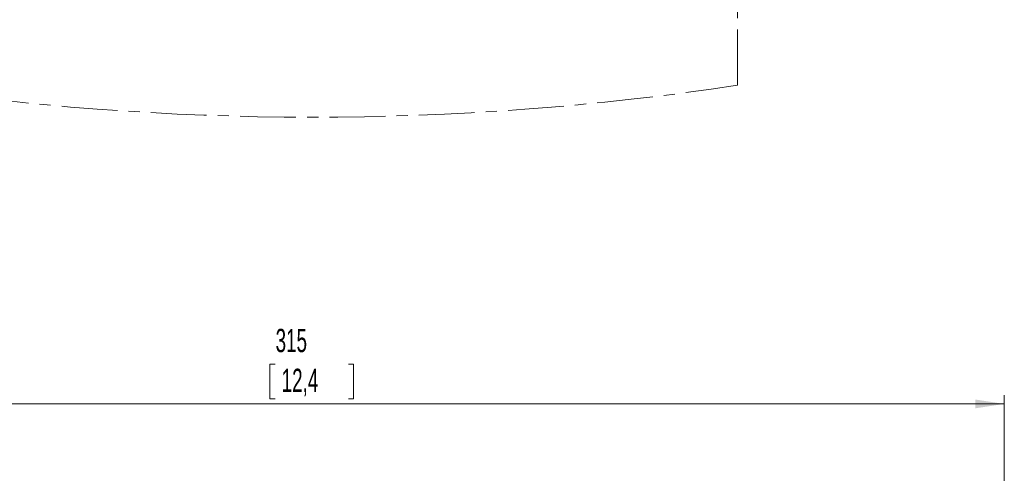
# Model space of a CAD drawing. Header units: millimetres. Extents: x 0 to 594, y 0 to 420.
# Tile 62 of 71: x 317 to 429, y 279 to 331. Entities that reach past the tile are written whole.
import ezdxf

# ---------------------------------------------------------------- set-up
doc = ezdxf.new("R2010")
doc.units = ezdxf.units.MM
doc.linetypes.add('CENTER', pattern=[10.16, 6.35, -1.27, 1.27, -1.27])
doc.styles.add('SLDTEXTSTYLE1', font='TXT', dxfattribs={"width": 0.605})
doc.dimstyles.new('SLDDIMSTYLE4', dxfattribs={"dimtxt": 2.568319, "dimasz": 3.3, "dimexe": 0, "dimexo": 0.0625, "dimgap": 0.64208, "dimtad": 1, "dimdec": 0, "dimlfac": 2, "dimrnd": 1e-09, "dimzin": 12, "dimdsep": 46, "dimtxsty": 'SLDTEXTSTYLE1', "dimsah": 1, "dimcen": 0.09, "dimadec": 0, "dimazin": 3, "dimtfac": 1, "dimtdec": 1, "dimtofl": 0, "dimtmove": 0, "dimatfit": 3, "dimfxl": 0, "dimfrac": 2, "dimtolj": 1, "dimtzin": 12, "dimarcsym": 0})

# ---------------------------------------------------------------- blocks, each defined once
blk = doc.blocks.new('*D15')
at = {"color": 7, "linetype": 'Continuous', "lineweight": 0}
for p, q in [((346.45, 291.59), (345.86, 291.59)), ((345.86, 291.59), (345.86, 287.65)), ((354.78, 291.59), (355.37, 291.59)), ((355.37, 291.59), (355.37, 287.65)), ((271.89, 206.06), (271.89, 288.06)), ((429.34, 208.54), (429.34, 288.06)), ((271.89, 287.06), (429.34, 287.06)), ((345.86, 287.65), (346.45, 287.65)), ((355.37, 287.65), (354.78, 287.65))]:
    blk.add_line(p, q, dxfattribs=at)
for points in [[(271.89, 287.06), (275.19, 286.56), (275.19, 287.56)], [(429.34, 287.06), (426.04, 287.56), (426.04, 286.56)]]:
    blk.add_solid(points, dxfattribs=at)
at = {"color": 7, "linetype": 'Continuous', "lineweight": 0, "char_height": 2.646, "attachment_point": 1, "rotation": 0, "style": 'SLDTEXTSTYLE1'}
for s, insert in [('315', (346.5, 295.59, 0.05)), ('12,4', (347.19, 291.06, 0.05))]:
    blk.add_mtext(s, dxfattribs=dict(at, insert=insert))

msp = doc.modelspace()

# ---------------------------------------------------------------- linework, layer by layer
at = {"color": 7, "linetype": 'CENTER', "lineweight": 15}
msp.add_line((399.02229, 323.27282), (399.02229, 337.33136), dxfattribs=at)
msp.add_arc((350.58991, 645.04992), 325.4016, 261.4141461, 278.5596383, dxfattribs=at)

# ---------------------------------------------------------------- dimensions: what is measured, and where the dimension line sits
at = {"color": 7, "linetype": 'Continuous', "lineweight": 0}
dim = msp.add_linear_dim(base=(429.34138, 287.05889), p1=(271.88855, 206.06237), p2=(429.34142, 208.54146), angle=0.0000326, dimstyle='SLDDIMSTYLE4', dxfattribs=at)
dim.commit()
dim.dimension.update_dxf_attribs({"geometry": '*D15', "text_midpoint": (350.61494, 287.05884), "dimtype": 160})

doc.saveas('drawing.dxf')
